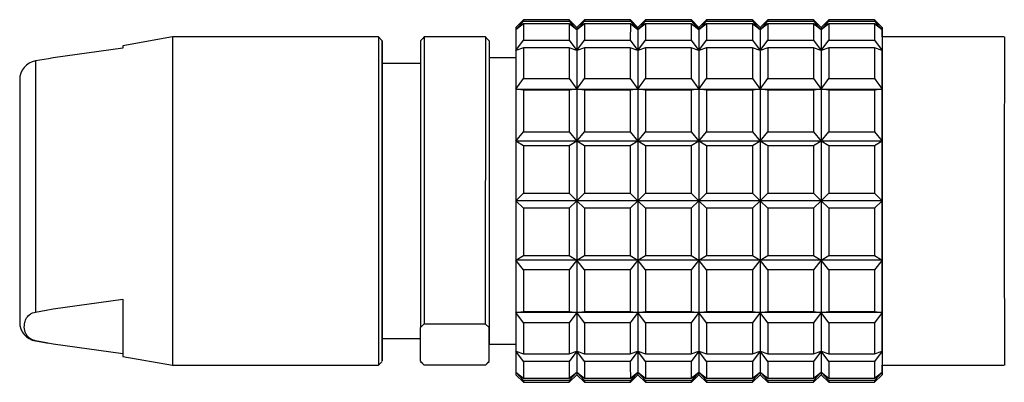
# Model space of a CAD drawing. Header units: inches. Extents: x 1.7 to 32.8, y 1.3 to 21.1.
# Tile 28 of 54: x 9.782 to 10.798, y 14.447 to 14.821. Entities that reach past the tile are written whole.
import ezdxf

# ---------------------------------------------------------------- set-up
doc = ezdxf.new("R2010")
doc.units = ezdxf.units.IN
doc.header["$MEASUREMENT"] = 0

msp = doc.modelspace()

# ---------------------------------------------------------------- linework, layer by layer
at = {"color": 7, "linetype": 'Continuous', "lineweight": 25}
for p, q in [((10.3016, 14.8214), (10.2938, 14.8135)), ((10.3489, 14.8214), (10.3016, 14.8214)), ((10.3567, 14.8135), (10.3489, 14.8214)), ((10.3646, 14.8214), (10.3567, 14.8135)), ((10.4119, 14.8214), (10.3646, 14.8214)), ((10.4197, 14.8135), (10.4119, 14.8214)), ((10.4276, 14.8214), (10.4197, 14.8135)), ((10.4749, 14.8214), (10.4276, 14.8214)), ((10.4827, 14.8135), (10.4749, 14.8214)), ((10.4906, 14.8214), (10.4827, 14.8135)), ((10.5379, 14.8214), (10.4906, 14.8214)), ((10.5457, 14.8135), (10.5379, 14.8214)), ((10.5536, 14.8214), (10.5457, 14.8135)), ((10.6008, 14.8214), (10.5536, 14.8214)), ((10.6087, 14.8135), (10.6008, 14.8214)), ((10.6166, 14.8214), (10.6087, 14.8135)), ((10.6638, 14.8214), (10.6166, 14.8214)), ((10.6717, 14.8135), (10.6638, 14.8214)), ((10.2937, 14.8108), (10.3016, 14.8198)), ((10.3016, 14.8171), (10.2937, 14.8108)), ((10.2937, 14.8108), (10.2937, 14.7897)), ((10.3016, 14.8198), (10.3489, 14.8198)), ((10.3016, 14.8171), (10.3016, 14.8002)), ((10.3489, 14.8171), (10.3016, 14.8171)), ((10.3489, 14.8198), (10.3567, 14.8108)), ((10.3489, 14.8171), (10.3489, 14.8002)), ((10.3567, 14.8108), (10.3489, 14.8171)), ((10.3567, 14.8108), (10.3646, 14.8198)), ((10.3646, 14.8171), (10.3567, 14.8108)), ((10.3567, 14.8108), (10.3567, 14.7897)), ((10.3646, 14.8198), (10.4119, 14.8198)), ((10.3646, 14.8171), (10.3646, 14.8002)), ((10.4119, 14.8171), (10.3646, 14.8171)), ((10.4119, 14.8171), (10.4118, 14.8002)), ((10.4119, 14.8198), (10.4197, 14.8108)), ((10.4197, 14.8108), (10.4119, 14.8171)), ((10.4197, 14.8108), (10.4276, 14.8198)), ((10.4276, 14.8171), (10.4197, 14.8108)), ((10.4197, 14.8108), (10.4197, 14.7897)), ((10.4276, 14.8198), (10.4749, 14.8198)), ((10.4276, 14.8171), (10.4276, 14.8002)), ((10.4748, 14.8171), (10.4276, 14.8171)), ((10.4748, 14.8171), (10.4748, 14.8002)), ((10.4827, 14.8108), (10.4748, 14.8171)), ((10.4749, 14.8198), (10.4827, 14.8108)), ((10.4827, 14.8108), (10.4906, 14.8198)), ((10.4906, 14.8171), (10.4827, 14.8108)), ((10.4827, 14.8108), (10.4827, 14.7897)), ((10.4906, 14.8198), (10.5378, 14.8198)), ((10.4906, 14.8171), (10.4906, 14.8002)), ((10.5378, 14.8171), (10.4906, 14.8171)), ((10.5378, 14.8198), (10.5457, 14.8108)), ((10.5378, 14.8171), (10.5378, 14.8002)), ((10.5457, 14.8108), (10.5378, 14.8171)), ((10.5457, 14.8108), (10.5536, 14.8198)), ((10.5536, 14.8171), (10.5457, 14.8108)), ((10.5457, 14.8108), (10.5457, 14.7897)), ((10.5536, 14.8198), (10.6008, 14.8198)), ((10.5536, 14.8171), (10.5536, 14.8002)), ((10.6008, 14.8171), (10.5536, 14.8171)), ((10.6008, 14.8198), (10.6087, 14.8108)), ((10.6008, 14.8171), (10.6008, 14.8002)), ((10.6087, 14.8108), (10.6008, 14.8171)), ((10.6087, 14.8108), (10.6166, 14.8198)), ((10.6166, 14.8171), (10.6087, 14.8108)), ((10.6087, 14.8108), (10.6087, 14.7897)), ((10.6166, 14.8198), (10.6638, 14.8198)), ((10.6166, 14.8171), (10.6166, 14.8002)), ((10.6638, 14.8171), (10.6166, 14.8171)), ((10.6638, 14.8198), (10.6717, 14.8108)), ((10.6638, 14.8171), (10.6638, 14.8002)), ((10.6717, 14.8108), (10.6638, 14.8171)), ((10.6717, 14.8108), (10.6717, 14.7897)), ((10.6717, 14.8037), (10.6717, 14.8107)), ((9.9394, 14.8037), (9.8882, 14.7946)), ((10.152, 14.8037), (9.9394, 14.8037)), ((10.156, 14.7997), (10.152, 14.8037)), ((10.1977, 14.8021), (10.1953, 14.7997)), ((10.1993, 14.8036), (10.1978, 14.8021)), ((10.1993, 14.8036), (10.1992, 14.5078)), ((10.2623, 14.8036), (10.1993, 14.8036)), ((10.2623, 14.8036), (10.2622, 14.5078)), ((10.2638, 14.802), (10.2623, 14.8036)), ((10.2662, 14.7997), (10.2639, 14.8021)), ((10.2937, 14.7897), (10.3016, 14.8002)), ((10.3016, 14.8002), (10.3489, 14.8002)), ((10.3489, 14.8002), (10.3567, 14.7897)), ((10.3567, 14.7897), (10.3646, 14.8002)), ((10.3646, 14.8002), (10.4118, 14.8002)), ((10.4118, 14.8002), (10.4197, 14.7897)), ((10.4197, 14.7897), (10.4276, 14.8002)), ((10.4276, 14.8002), (10.4748, 14.8002)), ((10.4748, 14.8002), (10.4827, 14.7897)), ((10.4827, 14.7897), (10.4906, 14.8002)), ((10.4906, 14.8002), (10.5378, 14.8002)), ((10.5378, 14.8002), (10.5457, 14.7897)), ((10.5457, 14.7897), (10.5536, 14.8002)), ((10.5536, 14.8002), (10.6008, 14.8002)), ((10.6008, 14.8002), (10.6087, 14.7897)), ((10.6087, 14.7897), (10.6166, 14.8002)), ((10.6166, 14.8002), (10.6638, 14.8002)), ((10.6638, 14.8002), (10.6717, 14.7897)), ((10.7977, 14.8037), (10.6717, 14.8037)), ((9.8882, 14.7919), (9.8166, 14.782)), ((10.1953, 14.7997), (10.1953, 14.5038)), ((10.2662, 14.7996), (10.2662, 14.782)), ((10.3016, 14.7925), (10.2937, 14.7897)), ((10.3488, 14.7925), (10.3016, 14.7925)), ((10.3567, 14.7897), (10.3488, 14.7925)), ((10.3646, 14.7925), (10.3567, 14.7897)), ((10.4118, 14.7925), (10.3646, 14.7925)), ((10.4197, 14.7897), (10.4118, 14.7925)), ((10.4276, 14.7925), (10.4197, 14.7897)), ((10.4748, 14.7925), (10.4276, 14.7925)), ((10.4827, 14.7897), (10.4748, 14.7925)), ((10.4906, 14.7925), (10.4827, 14.7897)), ((10.5378, 14.7925), (10.4906, 14.7925)), ((10.5457, 14.7897), (10.5378, 14.7925)), ((10.5536, 14.7925), (10.5457, 14.7897)), ((10.6008, 14.7925), (10.5536, 14.7925)), ((10.6087, 14.7897), (10.6008, 14.7925)), ((10.6166, 14.7925), (10.6087, 14.7897)), ((10.6638, 14.7925), (10.6166, 14.7925)), ((10.6717, 14.7897), (10.6638, 14.7925)), ((9.8116, 14.7811), (9.7982, 14.7788)), ((9.8166, 14.782), (9.8116, 14.7811)), ((10.2937, 14.782), (10.2662, 14.782)), ((9.7982, 14.7788), (9.7982, 14.5198)), ((10.1953, 14.7761), (10.156, 14.7761)), ((10.2937, 14.7498), (10.3016, 14.7606)), ((10.3016, 14.7606), (10.3488, 14.7606)), ((10.3488, 14.7606), (10.3567, 14.7498)), ((10.3567, 14.7498), (10.3646, 14.7606)), ((10.3646, 14.7606), (10.4118, 14.7606)), ((10.4118, 14.7606), (10.4197, 14.7498)), ((10.4197, 14.7498), (10.4276, 14.7606)), ((10.4276, 14.7606), (10.4748, 14.7606)), ((10.4748, 14.7606), (10.4827, 14.7498)), ((10.4827, 14.7498), (10.4906, 14.7606)), ((10.4906, 14.7606), (10.5378, 14.7606)), ((10.5378, 14.7606), (10.5457, 14.7498)), ((10.5457, 14.7498), (10.5536, 14.7606)), ((10.5536, 14.7606), (10.6008, 14.7606)), ((10.6008, 14.7606), (10.6087, 14.7498)), ((10.6087, 14.7498), (10.6166, 14.7606)), ((10.6166, 14.7606), (10.6638, 14.7606)), ((10.6638, 14.7606), (10.6717, 14.7498)), ((10.3016, 14.7488), (10.2937, 14.7498)), ((10.2937, 14.7498), (10.3567, 14.7498)), ((10.3567, 14.7498), (10.3488, 14.7488)), ((10.3646, 14.7488), (10.3567, 14.7498)), ((10.3567, 14.7498), (10.4197, 14.7498)), ((10.4197, 14.7498), (10.4118, 14.7488)), ((10.4276, 14.7488), (10.4197, 14.7498)), ((10.4197, 14.7498), (10.4827, 14.7498)), ((10.4827, 14.7498), (10.4748, 14.7488)), ((10.4906, 14.7488), (10.4827, 14.7498)), ((10.4827, 14.7498), (10.5457, 14.7498)), ((10.5457, 14.7498), (10.5378, 14.7488)), ((10.5536, 14.7488), (10.5457, 14.7498)), ((10.5457, 14.7498), (10.6087, 14.7498)), ((10.6087, 14.7498), (10.6008, 14.7488)), ((10.6166, 14.7488), (10.6087, 14.7498)), ((10.6087, 14.7498), (10.6717, 14.7498)), ((10.6717, 14.7498), (10.6638, 14.7488)), ((10.3488, 14.7488), (10.3016, 14.7488)), ((10.4118, 14.7488), (10.3646, 14.7488)), ((10.4748, 14.7488), (10.4276, 14.7488)), ((10.5378, 14.7488), (10.4906, 14.7488)), ((10.6008, 14.7488), (10.5536, 14.7488)), ((10.6638, 14.7488), (10.6166, 14.7488)), ((10.2937, 14.696), (10.3016, 14.7058)), ((10.3016, 14.7058), (10.3488, 14.7058)), ((10.3488, 14.7058), (10.3567, 14.696)), ((10.3567, 14.696), (10.3646, 14.7058)), ((10.3646, 14.7058), (10.4118, 14.7058)), ((10.4118, 14.7058), (10.4197, 14.696)), ((10.4197, 14.696), (10.4276, 14.7058)), ((10.4276, 14.7058), (10.4748, 14.7058)), ((10.4748, 14.7058), (10.4827, 14.696)), ((10.4827, 14.696), (10.4906, 14.7058)), ((10.4906, 14.7058), (10.5378, 14.7058)), ((10.5378, 14.7058), (10.5457, 14.696)), ((10.5457, 14.696), (10.5536, 14.7058)), ((10.5536, 14.7058), (10.6008, 14.7058)), ((10.6008, 14.7058), (10.6087, 14.696)), ((10.6087, 14.696), (10.6165, 14.7058)), ((10.6165, 14.7058), (10.6638, 14.7058)), ((10.6638, 14.7058), (10.6717, 14.696)), ((10.3016, 14.6914), (10.2937, 14.696)), ((10.3567, 14.696), (10.2937, 14.696)), ((10.3488, 14.6914), (10.3016, 14.6914)), ((10.3567, 14.696), (10.3488, 14.6914)), ((10.3646, 14.6914), (10.3567, 14.696)), ((10.4197, 14.696), (10.3567, 14.696)), ((10.4118, 14.6914), (10.3646, 14.6914)), ((10.4197, 14.696), (10.4118, 14.6914)), ((10.4276, 14.6914), (10.4197, 14.696)), ((10.4827, 14.696), (10.4197, 14.696)), ((10.4748, 14.6914), (10.4276, 14.6914)), ((10.4827, 14.696), (10.4748, 14.6914)), ((10.4906, 14.6914), (10.4827, 14.696)), ((10.5457, 14.696), (10.4827, 14.696)), ((10.5378, 14.6914), (10.4906, 14.6914)), ((10.5457, 14.696), (10.5378, 14.6914)), ((10.5536, 14.6914), (10.5457, 14.696)), ((10.6087, 14.696), (10.5457, 14.696)), ((10.6008, 14.6914), (10.5536, 14.6914)), ((10.6087, 14.696), (10.6008, 14.6914)), ((10.6165, 14.6914), (10.6087, 14.696)), ((10.6717, 14.696), (10.6087, 14.696)), ((10.6638, 14.6914), (10.6165, 14.6914)), ((10.6717, 14.696), (10.6638, 14.6914)), ((10.2937, 14.6347), (10.3016, 14.6424)), ((10.3016, 14.6424), (10.3488, 14.6424)), ((10.3488, 14.6424), (10.3567, 14.6347)), ((10.3567, 14.6347), (10.3646, 14.6424)), ((10.3646, 14.6424), (10.4118, 14.6424)), ((10.4118, 14.6424), (10.4197, 14.6347)), ((10.4197, 14.6347), (10.4276, 14.6424)), ((10.4276, 14.6424), (10.4748, 14.6424)), ((10.4748, 14.6424), (10.4827, 14.6347)), ((10.4827, 14.6347), (10.4906, 14.6424)), ((10.4906, 14.6424), (10.5378, 14.6424)), ((10.5378, 14.6424), (10.5457, 14.6347)), ((10.5457, 14.6347), (10.5536, 14.6424)), ((10.5536, 14.6424), (10.6008, 14.6424)), ((10.6008, 14.6424), (10.6087, 14.6347)), ((10.6087, 14.6347), (10.6165, 14.6424)), ((10.6165, 14.6424), (10.6638, 14.6424)), ((10.6638, 14.6424), (10.6717, 14.6347)), ((10.3016, 14.627), (10.2937, 14.6347)), ((10.3567, 14.6347), (10.2937, 14.6347)), ((10.3567, 14.6347), (10.3488, 14.627)), ((10.3646, 14.627), (10.3567, 14.6347)), ((10.4197, 14.6347), (10.3567, 14.6347)), ((10.4197, 14.6347), (10.4118, 14.627)), ((10.4276, 14.627), (10.4197, 14.6347)), ((10.4827, 14.6347), (10.4197, 14.6347)), ((10.4827, 14.6347), (10.4748, 14.627)), ((10.4906, 14.627), (10.4827, 14.6347)), ((10.5457, 14.6347), (10.4827, 14.6347)), ((10.5457, 14.6347), (10.5378, 14.627)), ((10.5536, 14.627), (10.5457, 14.6347)), ((10.6087, 14.6347), (10.5457, 14.6347)), ((10.6087, 14.6347), (10.6008, 14.627)), ((10.6165, 14.627), (10.6087, 14.6347)), ((10.6717, 14.6347), (10.6087, 14.6347)), ((10.6717, 14.6347), (10.6638, 14.627)), ((10.3488, 14.627), (10.3016, 14.627)), ((10.4118, 14.627), (10.3646, 14.627)), ((10.4748, 14.627), (10.4276, 14.627)), ((10.5378, 14.627), (10.4906, 14.627)), ((10.6008, 14.627), (10.5536, 14.627)), ((10.6638, 14.627), (10.6165, 14.627)), ((10.2937, 14.5734), (10.3016, 14.578)), ((10.3016, 14.578), (10.3488, 14.578)), ((10.3488, 14.578), (10.3567, 14.5734)), ((10.3567, 14.5734), (10.3646, 14.578)), ((10.3646, 14.578), (10.4118, 14.578)), ((10.4118, 14.578), (10.4197, 14.5734)), ((10.4197, 14.5734), (10.4276, 14.578)), ((10.4276, 14.578), (10.4748, 14.578)), ((10.4748, 14.578), (10.4827, 14.5734)), ((10.4827, 14.5734), (10.4906, 14.578)), ((10.4906, 14.578), (10.5378, 14.578)), ((10.5378, 14.578), (10.5457, 14.5734)), ((10.5457, 14.5734), (10.5536, 14.578)), ((10.5536, 14.578), (10.6008, 14.578)), ((10.6008, 14.578), (10.6087, 14.5734)), ((10.6087, 14.5734), (10.6165, 14.578)), ((10.6165, 14.578), (10.6638, 14.578)), ((10.6638, 14.578), (10.6717, 14.5734)), ((10.3016, 14.5635), (10.2937, 14.5734)), ((10.3567, 14.5734), (10.2937, 14.5734)), ((10.3567, 14.5734), (10.3488, 14.5635)), ((10.3646, 14.5635), (10.3567, 14.5734)), ((10.4197, 14.5734), (10.3567, 14.5734)), ((10.4197, 14.5734), (10.4118, 14.5635)), ((10.4276, 14.5635), (10.4197, 14.5734)), ((10.4827, 14.5734), (10.4197, 14.5734)), ((10.4827, 14.5734), (10.4748, 14.5635)), ((10.4906, 14.5635), (10.4827, 14.5734)), ((10.5457, 14.5734), (10.4827, 14.5734)), ((10.5457, 14.5734), (10.5378, 14.5635)), ((10.5536, 14.5635), (10.5457, 14.5734)), ((10.6087, 14.5734), (10.5457, 14.5734)), ((10.6087, 14.5734), (10.6008, 14.5635)), ((10.6165, 14.5635), (10.6087, 14.5734)), ((10.6717, 14.5734), (10.6087, 14.5734)), ((10.6717, 14.5734), (10.6638, 14.5635)), ((10.3488, 14.5635), (10.3016, 14.5635)), ((10.4118, 14.5635), (10.3646, 14.5635)), ((10.4748, 14.5635), (10.4276, 14.5635)), ((10.5378, 14.5635), (10.4906, 14.5635)), ((10.6008, 14.5635), (10.5536, 14.5635)), ((10.6638, 14.5635), (10.6165, 14.5635)), ((9.8166, 14.5232), (9.8882, 14.5331)), ((9.7982, 14.5198), (9.8091, 14.5219)), ((9.8091, 14.5219), (9.8166, 14.5232)), ((10.2937, 14.5195), (10.3016, 14.5205)), ((10.3567, 14.5195), (10.2937, 14.5195)), ((10.3016, 14.5086), (10.2937, 14.5195)), ((10.3016, 14.5205), (10.3488, 14.5205)), ((10.3488, 14.5205), (10.3567, 14.5195)), ((10.3567, 14.5195), (10.3488, 14.5086)), ((10.3567, 14.5195), (10.3646, 14.5205)), ((10.4197, 14.5195), (10.3567, 14.5195)), ((10.3646, 14.5086), (10.3567, 14.5195)), ((10.3646, 14.5205), (10.4118, 14.5205)), ((10.4118, 14.5205), (10.4197, 14.5195)), ((10.4197, 14.5195), (10.4118, 14.5086)), ((10.4197, 14.5195), (10.4276, 14.5205)), ((10.4827, 14.5195), (10.4197, 14.5195)), ((10.4276, 14.5086), (10.4197, 14.5195)), ((10.4276, 14.5205), (10.4748, 14.5205)), ((10.4748, 14.5205), (10.4827, 14.5195)), ((10.4827, 14.5195), (10.4748, 14.5086)), ((10.4827, 14.5195), (10.4906, 14.5205)), ((10.5457, 14.5195), (10.4827, 14.5195)), ((10.4906, 14.5086), (10.4827, 14.5195)), ((10.4906, 14.5205), (10.5378, 14.5205)), ((10.5378, 14.5205), (10.5457, 14.5195)), ((10.5457, 14.5195), (10.5378, 14.5086)), ((10.5457, 14.5195), (10.5536, 14.5205)), ((10.6087, 14.5195), (10.5457, 14.5195)), ((10.5536, 14.5086), (10.5457, 14.5195)), ((10.5536, 14.5205), (10.6008, 14.5205)), ((10.6008, 14.5205), (10.6087, 14.5195)), ((10.6087, 14.5195), (10.6008, 14.5086)), ((10.6087, 14.5195), (10.6166, 14.5205)), ((10.6717, 14.5195), (10.6087, 14.5195)), ((10.6166, 14.5086), (10.6087, 14.5195)), ((10.6166, 14.5205), (10.6638, 14.5205)), ((10.6638, 14.5205), (10.6717, 14.5195)), ((10.6717, 14.5195), (10.6638, 14.5086)), ((10.1953, 14.5038), (10.1992, 14.5078)), ((10.1992, 14.5078), (10.2622, 14.5078)), ((10.2622, 14.5078), (10.2662, 14.5038)), ((10.3488, 14.5086), (10.3016, 14.5086)), ((10.4118, 14.5086), (10.3646, 14.5086)), ((10.4748, 14.5086), (10.4276, 14.5086)), ((10.5378, 14.5086), (10.4906, 14.5086)), ((10.6008, 14.5086), (10.5536, 14.5086)), ((10.6638, 14.5086), (10.6166, 14.5086)), ((10.1953, 14.4692), (10.1953, 14.5038)), ((10.2662, 14.4692), (10.2662, 14.5038)), ((9.8091, 14.4881), (9.7982, 14.4902)), ((9.7982, 14.4902), (9.7982, 14.49)), ((9.7982, 14.49), (9.8115, 14.4876)), ((9.8166, 14.4868), (9.8091, 14.4881)), ((9.8883, 14.4769), (9.8166, 14.4868)), ((10.156, 14.4926), (10.1953, 14.4926)), ((10.2662, 14.4867), (10.2937, 14.4867)), ((10.2937, 14.4794), (10.3016, 14.4766)), ((10.3016, 14.4689), (10.2937, 14.4794)), ((10.2937, 14.4794), (10.2937, 14.458)), ((10.3016, 14.4766), (10.3488, 14.4766)), ((10.3488, 14.4766), (10.3567, 14.4794)), ((10.3567, 14.4794), (10.3489, 14.4689)), ((10.3567, 14.4794), (10.3646, 14.4766)), ((10.3567, 14.4794), (10.3567, 14.458)), ((10.3646, 14.4689), (10.3567, 14.4794)), ((10.3646, 14.4766), (10.4118, 14.4766)), ((10.4118, 14.4766), (10.4197, 14.4794)), ((10.4197, 14.4794), (10.4118, 14.4689)), ((10.4197, 14.4794), (10.4276, 14.4766)), ((10.4197, 14.4794), (10.4197, 14.458)), ((10.4276, 14.4689), (10.4197, 14.4794)), ((10.4276, 14.4766), (10.4748, 14.4766)), ((10.4748, 14.4766), (10.4827, 14.4794)), ((10.4827, 14.4794), (10.4748, 14.4689)), ((10.4827, 14.4794), (10.4906, 14.4766)), ((10.4827, 14.4794), (10.4827, 14.458)), ((10.4906, 14.4689), (10.4827, 14.4794)), ((10.4906, 14.4766), (10.5378, 14.4766)), ((10.5378, 14.4766), (10.5457, 14.4794)), ((10.5457, 14.4794), (10.5378, 14.4689)), ((10.5457, 14.4794), (10.5536, 14.4766)), ((10.5457, 14.4794), (10.5457, 14.458)), ((10.5536, 14.4689), (10.5457, 14.4794)), ((10.5536, 14.4766), (10.6008, 14.4766)), ((10.6008, 14.4766), (10.6087, 14.4794)), ((10.6087, 14.4794), (10.6008, 14.4689)), ((10.6087, 14.4794), (10.6166, 14.4766)), ((10.6087, 14.4794), (10.6087, 14.458)), ((10.6166, 14.4689), (10.6087, 14.4794)), ((10.6166, 14.4766), (10.6638, 14.4766)), ((10.6638, 14.4766), (10.6717, 14.4794)), ((10.6717, 14.4794), (10.6638, 14.4689)), ((10.6717, 14.4794), (10.6717, 14.458)), ((9.8882, 14.4741), (9.9394, 14.4651)), ((9.9394, 14.4651), (10.152, 14.4651)), ((10.152, 14.4651), (10.156, 14.469)), ((10.1993, 14.4651), (10.1953, 14.4692)), ((10.1953, 14.4692), (10.1953, 14.469)), ((10.1953, 14.469), (10.1977, 14.4667)), ((10.2623, 14.4651), (10.1993, 14.4651)), ((10.2662, 14.4692), (10.2623, 14.4651)), ((10.2638, 14.4667), (10.2662, 14.469)), ((10.3489, 14.4689), (10.3016, 14.4689)), ((10.4118, 14.4689), (10.3646, 14.4689)), ((10.4748, 14.4689), (10.4276, 14.4689)), ((10.5378, 14.4689), (10.4906, 14.4689)), ((10.6008, 14.4689), (10.5536, 14.4689)), ((10.6638, 14.4689), (10.6166, 14.4689)), ((10.6717, 14.4651), (10.7977, 14.4651)), ((10.6717, 14.4579), (10.6717, 14.4651)), ((10.2937, 14.458), (10.3016, 14.4518)), ((10.3016, 14.4491), (10.2937, 14.458)), ((10.2938, 14.4552), (10.3016, 14.4474)), ((10.3489, 14.4518), (10.3567, 14.458)), ((10.3567, 14.458), (10.3489, 14.4491)), ((10.3489, 14.4474), (10.3567, 14.4552)), ((10.3567, 14.458), (10.3646, 14.4518)), ((10.3646, 14.4491), (10.3567, 14.458)), ((10.3567, 14.4552), (10.3646, 14.4474)), ((10.4119, 14.4518), (10.4197, 14.458)), ((10.4197, 14.458), (10.4119, 14.4491)), ((10.4119, 14.4474), (10.4197, 14.4552)), ((10.4197, 14.458), (10.4276, 14.4518)), ((10.4276, 14.4491), (10.4197, 14.458)), ((10.4197, 14.4552), (10.4276, 14.4474)), ((10.4748, 14.4518), (10.4827, 14.458)), ((10.4827, 14.458), (10.4749, 14.4491)), ((10.4749, 14.4474), (10.4827, 14.4552)), ((10.4827, 14.458), (10.4906, 14.4518)), ((10.4906, 14.4491), (10.4827, 14.458)), ((10.4827, 14.4552), (10.4906, 14.4474)), ((10.5378, 14.4518), (10.5457, 14.458)), ((10.5457, 14.458), (10.5378, 14.4491)), ((10.5379, 14.4474), (10.5457, 14.4552)), ((10.5457, 14.458), (10.5536, 14.4518)), ((10.5536, 14.4491), (10.5457, 14.458)), ((10.5457, 14.4552), (10.5536, 14.4474)), ((10.6008, 14.4518), (10.6087, 14.458)), ((10.6087, 14.458), (10.6008, 14.4491)), ((10.6008, 14.4474), (10.6087, 14.4552)), ((10.6087, 14.458), (10.6166, 14.4518)), ((10.6166, 14.4491), (10.6087, 14.458)), ((10.6087, 14.4552), (10.6166, 14.4474)), ((10.6638, 14.4518), (10.6717, 14.458)), ((10.6717, 14.458), (10.6638, 14.4491)), ((10.6638, 14.4474), (10.6717, 14.4552)), ((10.3016, 14.4518), (10.3489, 14.4518)), ((10.3489, 14.4491), (10.3016, 14.4491)), ((10.3016, 14.4474), (10.3489, 14.4474)), ((10.3646, 14.4518), (10.4119, 14.4518)), ((10.4119, 14.4491), (10.3646, 14.4491)), ((10.3646, 14.4474), (10.4119, 14.4474)), ((10.4276, 14.4518), (10.4748, 14.4518)), ((10.4749, 14.4491), (10.4276, 14.4491)), ((10.4276, 14.4474), (10.4749, 14.4474)), ((10.4906, 14.4518), (10.5378, 14.4518)), ((10.5378, 14.4491), (10.4906, 14.4491)), ((10.4906, 14.4474), (10.5379, 14.4474)), ((10.5536, 14.4518), (10.6008, 14.4518)), ((10.6008, 14.4491), (10.5536, 14.4491)), ((10.5536, 14.4474), (10.6008, 14.4474)), ((10.6166, 14.4518), (10.6638, 14.4518)), ((10.6638, 14.4491), (10.6166, 14.4491)), ((10.6166, 14.4474), (10.6638, 14.4474))]:
    msp.add_line(p, q, dxfattribs=at)
at = {"color": 7, "linetype": 'Continuous', "lineweight": 25, "flags": 128}
for points in [[(10.6717, 14.8108), (10.6717, 14.812), (10.6717, 14.8129), (10.6717, 14.8134), (10.6717, 14.8135), (10.6717, 14.8133), (10.6717, 14.8128), (10.6717, 14.8119), (10.6717, 14.8107)], [(9.8882, 14.7946), (9.8882, 14.7944), (9.8882, 14.7919)], [(10.1559, 14.4791), (10.1559, 14.4949), (10.1559, 14.5173), (10.1559, 14.5452), (10.1559, 14.5772), (10.1559, 14.6119), (10.1559, 14.6476), (10.1559, 14.6827), (10.1559, 14.7156), (10.1559, 14.7447), (10.1559, 14.7686), (10.1559, 14.7862), (10.156, 14.7967), (10.156, 14.7997), (10.156, 14.7949), (10.156, 14.7826), (10.156, 14.7761)], [(10.3016, 14.7925), (10.3016, 14.7891), (10.3016, 14.7855), (10.3016, 14.7818), (10.3016, 14.7779), (10.3016, 14.7738), (10.3016, 14.7695), (10.3016, 14.7652), (10.3016, 14.7606)], [(10.3488, 14.7925), (10.3488, 14.7891), (10.3488, 14.7855), (10.3488, 14.7818), (10.3488, 14.7779), (10.3488, 14.7738), (10.3488, 14.7695), (10.3488, 14.7652), (10.3488, 14.7606)], [(10.3646, 14.7925), (10.3646, 14.7891), (10.3646, 14.7855), (10.3646, 14.7818), (10.3646, 14.7779), (10.3646, 14.7738), (10.3646, 14.7695), (10.3646, 14.7652), (10.3646, 14.7606)], [(10.4118, 14.7925), (10.4118, 14.7891), (10.4118, 14.7855), (10.4118, 14.7818), (10.4118, 14.7779), (10.4118, 14.7738), (10.4118, 14.7695), (10.4118, 14.7652), (10.4118, 14.7606)], [(10.4276, 14.7925), (10.4276, 14.7891), (10.4276, 14.7855), (10.4276, 14.7818), (10.4276, 14.7779), (10.4276, 14.7738), (10.4276, 14.7695), (10.4276, 14.7652), (10.4276, 14.7606)], [(10.4748, 14.7925), (10.4748, 14.7891), (10.4748, 14.7855), (10.4748, 14.7818), (10.4748, 14.7779), (10.4748, 14.7738), (10.4748, 14.7695), (10.4748, 14.7652), (10.4748, 14.7606)], [(10.4906, 14.7925), (10.4906, 14.7891), (10.4906, 14.7855), (10.4906, 14.7818), (10.4906, 14.7779), (10.4906, 14.7738), (10.4906, 14.7695), (10.4906, 14.7652), (10.4906, 14.7606)], [(10.5378, 14.7925), (10.5378, 14.7891), (10.5378, 14.7855), (10.5378, 14.7818), (10.5378, 14.7779), (10.5378, 14.7738), (10.5378, 14.7695), (10.5378, 14.7652), (10.5378, 14.7606)], [(10.5536, 14.7925), (10.5536, 14.7891), (10.5536, 14.7855), (10.5536, 14.7818), (10.5536, 14.7779), (10.5536, 14.7738), (10.5536, 14.7695), (10.5536, 14.7652), (10.5536, 14.7606)], [(10.6008, 14.7925), (10.6008, 14.7891), (10.6008, 14.7855), (10.6008, 14.7818), (10.6008, 14.7779), (10.6008, 14.7738), (10.6008, 14.7695), (10.6008, 14.7652), (10.6008, 14.7606)], [(10.6166, 14.7925), (10.6166, 14.7891), (10.6166, 14.7855), (10.6166, 14.7818), (10.6166, 14.7779), (10.6166, 14.7738), (10.6166, 14.7695), (10.6166, 14.7652), (10.6166, 14.7606)], [(10.6638, 14.7925), (10.6638, 14.7891), (10.6638, 14.7855), (10.6638, 14.7818), (10.6638, 14.7779), (10.6638, 14.7738), (10.6638, 14.7695), (10.6638, 14.7652), (10.6638, 14.7606)], [(10.2937, 14.7897), (10.2937, 14.7856), (10.2937, 14.7813), (10.2937, 14.7767), (10.2937, 14.7718), (10.2937, 14.7667), (10.2937, 14.7613), (10.2937, 14.7556), (10.2937, 14.7498)], [(10.3567, 14.7897), (10.3567, 14.7856), (10.3567, 14.7813), (10.3567, 14.7767), (10.3567, 14.7718), (10.3567, 14.7667), (10.3567, 14.7613), (10.3567, 14.7556), (10.3567, 14.7498)], [(10.4197, 14.7897), (10.4197, 14.7856), (10.4197, 14.7813), (10.4197, 14.7767), (10.4197, 14.7718), (10.4197, 14.7667), (10.4197, 14.7613), (10.4197, 14.7556), (10.4197, 14.7498)], [(10.4827, 14.7897), (10.4827, 14.7856), (10.4827, 14.7813), (10.4827, 14.7767), (10.4827, 14.7718), (10.4827, 14.7667), (10.4827, 14.7613), (10.4827, 14.7556), (10.4827, 14.7498)], [(10.5457, 14.7897), (10.5457, 14.7856), (10.5457, 14.7813), (10.5457, 14.7767), (10.5457, 14.7718), (10.5457, 14.7667), (10.5457, 14.7613), (10.5457, 14.7556), (10.5457, 14.7498)], [(10.6087, 14.7897), (10.6087, 14.7856), (10.6087, 14.7813), (10.6087, 14.7767), (10.6087, 14.7718), (10.6087, 14.7667), (10.6087, 14.7613), (10.6087, 14.7556), (10.6087, 14.7498)], [(10.6717, 14.7498), (10.6717, 14.7556), (10.6717, 14.7613), (10.6717, 14.7667), (10.6717, 14.7718), (10.6717, 14.7767), (10.6717, 14.7813), (10.6717, 14.7856), (10.6717, 14.7897)], [(10.2937, 14.7498), (10.2937, 14.7437), (10.2937, 14.7374), (10.2937, 14.7309), (10.2937, 14.7242), (10.2937, 14.7174), (10.2937, 14.7104), (10.2937, 14.7032), (10.2937, 14.696)], [(10.3567, 14.7498), (10.3567, 14.7437), (10.3567, 14.7374), (10.3567, 14.7309), (10.3567, 14.7242), (10.3567, 14.7174), (10.3567, 14.7104), (10.3567, 14.7032), (10.3567, 14.696)], [(10.4197, 14.7498), (10.4197, 14.7437), (10.4197, 14.7374), (10.4197, 14.7309), (10.4197, 14.7242), (10.4197, 14.7174), (10.4197, 14.7104), (10.4197, 14.7032), (10.4197, 14.696)], [(10.4827, 14.7498), (10.4827, 14.7437), (10.4827, 14.7374), (10.4827, 14.7309), (10.4827, 14.7242), (10.4827, 14.7174), (10.4827, 14.7104), (10.4827, 14.7032), (10.4827, 14.696)], [(10.5457, 14.7498), (10.5457, 14.7437), (10.5457, 14.7374), (10.5457, 14.7309), (10.5457, 14.7242), (10.5457, 14.7174), (10.5457, 14.7104), (10.5457, 14.7032), (10.5457, 14.696)], [(10.6087, 14.7498), (10.6087, 14.7437), (10.6087, 14.7374), (10.6087, 14.7309), (10.6087, 14.7242), (10.6087, 14.7174), (10.6087, 14.7104), (10.6087, 14.7032), (10.6087, 14.696)], [(10.6717, 14.696), (10.6717, 14.7032), (10.6717, 14.7104), (10.6717, 14.7174), (10.6717, 14.7242), (10.6717, 14.7309), (10.6717, 14.7374), (10.6717, 14.7437), (10.6717, 14.7498)], [(10.3016, 14.7488), (10.3016, 14.7439), (10.3016, 14.7387), (10.3016, 14.7335), (10.3016, 14.7282), (10.3016, 14.7227), (10.3016, 14.7172), (10.3016, 14.7116), (10.3016, 14.7058)], [(10.3488, 14.7488), (10.3488, 14.7439), (10.3488, 14.7387), (10.3488, 14.7335), (10.3488, 14.7282), (10.3488, 14.7227), (10.3488, 14.7172), (10.3488, 14.7116), (10.3488, 14.7058)], [(10.3646, 14.7488), (10.3646, 14.7439), (10.3646, 14.7387), (10.3646, 14.7335), (10.3646, 14.7282), (10.3646, 14.7227), (10.3646, 14.7172), (10.3646, 14.7116), (10.3646, 14.7058)], [(10.4118, 14.7488), (10.4118, 14.7439), (10.4118, 14.7387), (10.4118, 14.7335), (10.4118, 14.7282), (10.4118, 14.7227), (10.4118, 14.7172), (10.4118, 14.7116), (10.4118, 14.7058)], [(10.4276, 14.7488), (10.4276, 14.7439), (10.4276, 14.7387), (10.4276, 14.7335), (10.4276, 14.7282), (10.4276, 14.7227), (10.4276, 14.7172), (10.4276, 14.7116), (10.4276, 14.7058)], [(10.4748, 14.7488), (10.4748, 14.7439), (10.4748, 14.7387), (10.4748, 14.7335), (10.4748, 14.7282), (10.4748, 14.7227), (10.4748, 14.7172), (10.4748, 14.7116), (10.4748, 14.7058)], [(10.4906, 14.7488), (10.4906, 14.7439), (10.4906, 14.7387), (10.4906, 14.7335), (10.4906, 14.7282), (10.4906, 14.7227), (10.4906, 14.7172), (10.4906, 14.7116), (10.4906, 14.7058)], [(10.5378, 14.7488), (10.5378, 14.7439), (10.5378, 14.7387), (10.5378, 14.7335), (10.5378, 14.7282), (10.5378, 14.7227), (10.5378, 14.7172), (10.5378, 14.7116), (10.5378, 14.7058)], [(10.5536, 14.7488), (10.5536, 14.7439), (10.5536, 14.7387), (10.5536, 14.7335), (10.5536, 14.7282), (10.5536, 14.7227), (10.5536, 14.7172), (10.5536, 14.7116), (10.5536, 14.7058)], [(10.6008, 14.7488), (10.6008, 14.7439), (10.6008, 14.7387), (10.6008, 14.7335), (10.6008, 14.7282), (10.6008, 14.7227), (10.6008, 14.7172), (10.6008, 14.7116), (10.6008, 14.7058)], [(10.6166, 14.7488), (10.6166, 14.7439), (10.6165, 14.7387), (10.6165, 14.7335), (10.6165, 14.7282), (10.6165, 14.7227), (10.6165, 14.7172), (10.6165, 14.7116), (10.6165, 14.7058)], [(10.6638, 14.7488), (10.6638, 14.7439), (10.6638, 14.7387), (10.6638, 14.7335), (10.6638, 14.7282), (10.6638, 14.7227), (10.6638, 14.7172), (10.6638, 14.7116), (10.6638, 14.7058)], [(10.2937, 14.696), (10.2937, 14.6886), (10.2937, 14.6811), (10.2937, 14.6735), (10.2937, 14.6658), (10.2937, 14.6581), (10.2937, 14.6503), (10.2937, 14.6425), (10.2937, 14.6347)], [(10.3016, 14.6914), (10.3016, 14.6854), (10.3016, 14.6794), (10.3016, 14.6733), (10.3016, 14.6672), (10.3016, 14.661), (10.3016, 14.6549), (10.3016, 14.6486), (10.3016, 14.6424)], [(10.3488, 14.6914), (10.3488, 14.6854), (10.3488, 14.6794), (10.3488, 14.6733), (10.3488, 14.6672), (10.3488, 14.661), (10.3488, 14.6549), (10.3488, 14.6486), (10.3488, 14.6424)], [(10.3567, 14.696), (10.3567, 14.6886), (10.3567, 14.6811), (10.3567, 14.6735), (10.3567, 14.6658), (10.3567, 14.6581), (10.3567, 14.6503), (10.3567, 14.6425), (10.3567, 14.6347)], [(10.3646, 14.6914), (10.3646, 14.6854), (10.3646, 14.6794), (10.3646, 14.6733), (10.3646, 14.6672), (10.3646, 14.661), (10.3646, 14.6549), (10.3646, 14.6486), (10.3646, 14.6424)], [(10.4118, 14.6914), (10.4118, 14.6854), (10.4118, 14.6794), (10.4118, 14.6733), (10.4118, 14.6672), (10.4118, 14.661), (10.4118, 14.6549), (10.4118, 14.6486), (10.4118, 14.6424)], [(10.4197, 14.696), (10.4197, 14.6886), (10.4197, 14.6811), (10.4197, 14.6735), (10.4197, 14.6658), (10.4197, 14.6581), (10.4197, 14.6503), (10.4197, 14.6425), (10.4197, 14.6347)], [(10.4276, 14.6914), (10.4276, 14.6854), (10.4276, 14.6794), (10.4276, 14.6733), (10.4276, 14.6672), (10.4276, 14.661), (10.4276, 14.6549), (10.4276, 14.6486), (10.4276, 14.6424)], [(10.4748, 14.6914), (10.4748, 14.6854), (10.4748, 14.6794), (10.4748, 14.6733), (10.4748, 14.6672), (10.4748, 14.661), (10.4748, 14.6549), (10.4748, 14.6486), (10.4748, 14.6424)], [(10.4827, 14.696), (10.4827, 14.6886), (10.4827, 14.6811), (10.4827, 14.6735), (10.4827, 14.6658), (10.4827, 14.6581), (10.4827, 14.6503), (10.4827, 14.6425), (10.4827, 14.6347)], [(10.4906, 14.6914), (10.4906, 14.6854), (10.4906, 14.6794), (10.4906, 14.6733), (10.4906, 14.6672), (10.4906, 14.661), (10.4906, 14.6549), (10.4906, 14.6486), (10.4906, 14.6424)], [(10.5378, 14.6914), (10.5378, 14.6854), (10.5378, 14.6794), (10.5378, 14.6733), (10.5378, 14.6672), (10.5378, 14.661), (10.5378, 14.6549), (10.5378, 14.6486), (10.5378, 14.6424)], [(10.5457, 14.696), (10.5457, 14.6886), (10.5457, 14.6811), (10.5457, 14.6735), (10.5457, 14.6658), (10.5457, 14.6581), (10.5457, 14.6503), (10.5457, 14.6425), (10.5457, 14.6347)], [(10.5536, 14.6914), (10.5536, 14.6854), (10.5536, 14.6794), (10.5536, 14.6733), (10.5536, 14.6672), (10.5536, 14.661), (10.5536, 14.6549), (10.5536, 14.6486), (10.5536, 14.6424)], [(10.6008, 14.6914), (10.6008, 14.6854), (10.6008, 14.6794), (10.6008, 14.6733), (10.6008, 14.6672), (10.6008, 14.661), (10.6008, 14.6549), (10.6008, 14.6486), (10.6008, 14.6424)], [(10.6087, 14.696), (10.6087, 14.6886), (10.6087, 14.6811), (10.6087, 14.6735), (10.6087, 14.6658), (10.6087, 14.6581), (10.6087, 14.6503), (10.6087, 14.6425), (10.6087, 14.6347)], [(10.6165, 14.6914), (10.6165, 14.6854), (10.6165, 14.6794), (10.6165, 14.6733), (10.6165, 14.6672), (10.6165, 14.661), (10.6165, 14.6549), (10.6165, 14.6486), (10.6165, 14.6424)], [(10.6638, 14.6914), (10.6638, 14.6854), (10.6638, 14.6794), (10.6638, 14.6733), (10.6638, 14.6672), (10.6638, 14.661), (10.6638, 14.6549), (10.6638, 14.6486), (10.6638, 14.6424)], [(10.6717, 14.6347), (10.6717, 14.6425), (10.6717, 14.6503), (10.6717, 14.6581), (10.6717, 14.6658), (10.6717, 14.6735), (10.6717, 14.6811), (10.6717, 14.6886), (10.6717, 14.696)], [(10.2937, 14.6347), (10.2937, 14.6269), (10.2937, 14.6191), (10.2937, 14.6113), (10.2937, 14.6036), (10.2937, 14.5959), (10.2937, 14.5883), (10.2937, 14.5808), (10.2937, 14.5734)], [(10.3567, 14.6347), (10.3567, 14.6269), (10.3567, 14.6191), (10.3567, 14.6113), (10.3567, 14.6036), (10.3567, 14.5959), (10.3567, 14.5883), (10.3567, 14.5808), (10.3567, 14.5734)], [(10.4197, 14.6347), (10.4197, 14.6269), (10.4197, 14.6191), (10.4197, 14.6113), (10.4197, 14.6036), (10.4197, 14.5959), (10.4197, 14.5883), (10.4197, 14.5808), (10.4197, 14.5734)], [(10.4827, 14.6347), (10.4827, 14.6269), (10.4827, 14.6191), (10.4827, 14.6113), (10.4827, 14.6036), (10.4827, 14.5959), (10.4827, 14.5883), (10.4827, 14.5808), (10.4827, 14.5734)], [(10.5457, 14.6347), (10.5457, 14.6269), (10.5457, 14.6191), (10.5457, 14.6113), (10.5457, 14.6036), (10.5457, 14.5959), (10.5457, 14.5883), (10.5457, 14.5808), (10.5457, 14.5734)], [(10.6087, 14.6347), (10.6087, 14.6269), (10.6087, 14.6191), (10.6087, 14.6113), (10.6087, 14.6036), (10.6087, 14.5959), (10.6087, 14.5883), (10.6087, 14.5808), (10.6087, 14.5734)], [(10.6717, 14.5734), (10.6717, 14.5808), (10.6717, 14.5883), (10.6717, 14.5959), (10.6717, 14.6036), (10.6717, 14.6113), (10.6717, 14.6191), (10.6717, 14.6269), (10.6717, 14.6347)], [(10.3016, 14.627), (10.3016, 14.6208), (10.3016, 14.6146), (10.3016, 14.6084), (10.3016, 14.6022), (10.3016, 14.5961), (10.3016, 14.59), (10.3016, 14.584), (10.3016, 14.578)], [(10.3488, 14.627), (10.3488, 14.6208), (10.3488, 14.6146), (10.3488, 14.6084), (10.3488, 14.6022), (10.3488, 14.5961), (10.3488, 14.59), (10.3488, 14.584), (10.3488, 14.578)], [(10.3646, 14.627), (10.3646, 14.6208), (10.3646, 14.6146), (10.3646, 14.6084), (10.3646, 14.6022), (10.3646, 14.5961), (10.3646, 14.59), (10.3646, 14.584), (10.3646, 14.578)], [(10.4118, 14.627), (10.4118, 14.6208), (10.4118, 14.6146), (10.4118, 14.6084), (10.4118, 14.6022), (10.4118, 14.5961), (10.4118, 14.59), (10.4118, 14.584), (10.4118, 14.578)], [(10.4276, 14.627), (10.4276, 14.6208), (10.4276, 14.6146), (10.4276, 14.6084), (10.4276, 14.6022), (10.4276, 14.5961), (10.4276, 14.59), (10.4276, 14.584), (10.4276, 14.578)], [(10.4748, 14.627), (10.4748, 14.6208), (10.4748, 14.6146), (10.4748, 14.6084), (10.4748, 14.6022), (10.4748, 14.5961), (10.4748, 14.59), (10.4748, 14.584), (10.4748, 14.578)], [(10.4906, 14.627), (10.4906, 14.6208), (10.4906, 14.6146), (10.4906, 14.6084), (10.4906, 14.6022), (10.4906, 14.5961), (10.4906, 14.59), (10.4906, 14.584), (10.4906, 14.578)], [(10.5378, 14.627), (10.5378, 14.6208), (10.5378, 14.6146), (10.5378, 14.6084), (10.5378, 14.6022), (10.5378, 14.5961), (10.5378, 14.59), (10.5378, 14.584), (10.5378, 14.578)], [(10.5536, 14.627), (10.5536, 14.6208), (10.5536, 14.6146), (10.5536, 14.6084), (10.5536, 14.6022), (10.5536, 14.5961), (10.5536, 14.59), (10.5536, 14.584), (10.5536, 14.578)], [(10.6008, 14.627), (10.6008, 14.6208), (10.6008, 14.6146), (10.6008, 14.6084), (10.6008, 14.6022), (10.6008, 14.5961), (10.6008, 14.59), (10.6008, 14.584), (10.6008, 14.578)], [(10.6165, 14.627), (10.6165, 14.6208), (10.6165, 14.6146), (10.6165, 14.6084), (10.6165, 14.6022), (10.6165, 14.5961), (10.6165, 14.59), (10.6165, 14.584), (10.6165, 14.578)], [(10.6638, 14.627), (10.6638, 14.6208), (10.6638, 14.6146), (10.6638, 14.6084), (10.6638, 14.6022), (10.6638, 14.5961), (10.6638, 14.59), (10.6638, 14.584), (10.6638, 14.578)], [(10.2937, 14.5734), (10.2937, 14.5661), (10.2937, 14.559), (10.2937, 14.552), (10.2937, 14.5451), (10.2937, 14.5384), (10.2937, 14.5319), (10.2937, 14.5256), (10.2937, 14.5195)], [(10.3567, 14.5734), (10.3567, 14.5661), (10.3567, 14.559), (10.3567, 14.552), (10.3567, 14.5451), (10.3567, 14.5384), (10.3567, 14.5319), (10.3567, 14.5256), (10.3567, 14.5195)], [(10.4197, 14.5734), (10.4197, 14.5661), (10.4197, 14.559), (10.4197, 14.552), (10.4197, 14.5451), (10.4197, 14.5384), (10.4197, 14.5319), (10.4197, 14.5256), (10.4197, 14.5195)], [(10.4827, 14.5734), (10.4827, 14.5661), (10.4827, 14.559), (10.4827, 14.552), (10.4827, 14.5451), (10.4827, 14.5384), (10.4827, 14.5319), (10.4827, 14.5256), (10.4827, 14.5195)], [(10.5457, 14.5734), (10.5457, 14.5661), (10.5457, 14.559), (10.5457, 14.552), (10.5457, 14.5451), (10.5457, 14.5384), (10.5457, 14.5319), (10.5457, 14.5256), (10.5457, 14.5195)], [(10.6087, 14.5734), (10.6087, 14.5661), (10.6087, 14.559), (10.6087, 14.552), (10.6087, 14.5451), (10.6087, 14.5384), (10.6087, 14.5319), (10.6087, 14.5256), (10.6087, 14.5195)], [(10.6717, 14.5195), (10.6717, 14.5256), (10.6717, 14.5319), (10.6717, 14.5384), (10.6717, 14.5451), (10.6717, 14.552), (10.6717, 14.559), (10.6717, 14.5661), (10.6717, 14.5734)], [(10.3016, 14.5635), (10.3016, 14.5578), (10.3016, 14.5522), (10.3016, 14.5466), (10.3016, 14.5412), (10.3016, 14.5358), (10.3016, 14.5306), (10.3016, 14.5255), (10.3016, 14.5205)], [(10.3488, 14.5635), (10.3488, 14.5578), (10.3488, 14.5522), (10.3488, 14.5466), (10.3488, 14.5412), (10.3488, 14.5358), (10.3488, 14.5306), (10.3488, 14.5255), (10.3488, 14.5205)], [(10.3646, 14.5635), (10.3646, 14.5578), (10.3646, 14.5522), (10.3646, 14.5466), (10.3646, 14.5412), (10.3646, 14.5358), (10.3646, 14.5306), (10.3646, 14.5255), (10.3646, 14.5205)], [(10.4118, 14.5635), (10.4118, 14.5578), (10.4118, 14.5522), (10.4118, 14.5466), (10.4118, 14.5412), (10.4118, 14.5358), (10.4118, 14.5306), (10.4118, 14.5255), (10.4118, 14.5205)], [(10.4276, 14.5635), (10.4276, 14.5578), (10.4276, 14.5522), (10.4276, 14.5466), (10.4276, 14.5412), (10.4276, 14.5358), (10.4276, 14.5306), (10.4276, 14.5255), (10.4276, 14.5205)], [(10.4748, 14.5635), (10.4748, 14.5578), (10.4748, 14.5522), (10.4748, 14.5466), (10.4748, 14.5412), (10.4748, 14.5358), (10.4748, 14.5306), (10.4748, 14.5255), (10.4748, 14.5205)], [(10.4906, 14.5635), (10.4906, 14.5578), (10.4906, 14.5522), (10.4906, 14.5466), (10.4906, 14.5412), (10.4906, 14.5358), (10.4906, 14.5306), (10.4906, 14.5255), (10.4906, 14.5205)], [(10.5378, 14.5635), (10.5378, 14.5578), (10.5378, 14.5522), (10.5378, 14.5466), (10.5378, 14.5412), (10.5378, 14.5358), (10.5378, 14.5306), (10.5378, 14.5255), (10.5378, 14.5205)], [(10.5536, 14.5635), (10.5536, 14.5578), (10.5536, 14.5522), (10.5536, 14.5466), (10.5536, 14.5412), (10.5536, 14.5358), (10.5536, 14.5306), (10.5536, 14.5255), (10.5536, 14.5205)], [(10.6008, 14.5635), (10.6008, 14.5578), (10.6008, 14.5522), (10.6008, 14.5466), (10.6008, 14.5412), (10.6008, 14.5358), (10.6008, 14.5306), (10.6008, 14.5255), (10.6008, 14.5205)], [(10.6165, 14.5635), (10.6165, 14.5578), (10.6165, 14.5522), (10.6165, 14.5466), (10.6165, 14.5412), (10.6165, 14.5358), (10.6165, 14.5306), (10.6166, 14.5255), (10.6166, 14.5205)], [(10.6638, 14.5635), (10.6638, 14.5578), (10.6638, 14.5522), (10.6638, 14.5466), (10.6638, 14.5412), (10.6638, 14.5358), (10.6638, 14.5306), (10.6638, 14.5255), (10.6638, 14.5205)], [(10.2937, 14.5195), (10.2937, 14.5136), (10.2937, 14.5079), (10.2937, 14.5025), (10.2937, 14.4974), (10.2937, 14.4925), (10.2937, 14.4878), (10.2937, 14.4835), (10.2937, 14.4794)], [(10.3567, 14.5195), (10.3567, 14.5136), (10.3567, 14.5079), (10.3567, 14.5025), (10.3567, 14.4974), (10.3567, 14.4925), (10.3567, 14.4878), (10.3567, 14.4835), (10.3567, 14.4794)], [(10.4197, 14.5195), (10.4197, 14.5136), (10.4197, 14.5079), (10.4197, 14.5025), (10.4197, 14.4974), (10.4197, 14.4925), (10.4197, 14.4878), (10.4197, 14.4835), (10.4197, 14.4794)], [(10.4827, 14.5195), (10.4827, 14.5136), (10.4827, 14.5079), (10.4827, 14.5025), (10.4827, 14.4974), (10.4827, 14.4925), (10.4827, 14.4878), (10.4827, 14.4835), (10.4827, 14.4794)], [(10.5457, 14.5195), (10.5457, 14.5136), (10.5457, 14.5079), (10.5457, 14.5025), (10.5457, 14.4974), (10.5457, 14.4925), (10.5457, 14.4878), (10.5457, 14.4835), (10.5457, 14.4794)], [(10.6087, 14.5195), (10.6087, 14.5136), (10.6087, 14.5079), (10.6087, 14.5025), (10.6087, 14.4974), (10.6087, 14.4925), (10.6087, 14.4878), (10.6087, 14.4835), (10.6087, 14.4794)], [(10.6717, 14.4794), (10.6717, 14.4835), (10.6717, 14.4878), (10.6717, 14.4925), (10.6717, 14.4974), (10.6717, 14.5025), (10.6717, 14.5079), (10.6717, 14.5136), (10.6717, 14.5195)], [(10.3016, 14.5086), (10.3016, 14.5041), (10.3016, 14.4997), (10.3016, 14.4954), (10.3016, 14.4913), (10.3016, 14.4874), (10.3016, 14.4836), (10.3016, 14.48), (10.3016, 14.4766)], [(10.3488, 14.5086), (10.3488, 14.5041), (10.3488, 14.4997), (10.3488, 14.4954), (10.3488, 14.4913), (10.3488, 14.4874), (10.3488, 14.4836), (10.3488, 14.48), (10.3488, 14.4766)], [(10.3646, 14.5086), (10.3646, 14.5041), (10.3646, 14.4997), (10.3646, 14.4954), (10.3646, 14.4913), (10.3646, 14.4874), (10.3646, 14.4836), (10.3646, 14.48), (10.3646, 14.4766)], [(10.4118, 14.5086), (10.4118, 14.5041), (10.4118, 14.4997), (10.4118, 14.4954), (10.4118, 14.4913), (10.4118, 14.4874), (10.4118, 14.4836), (10.4118, 14.48), (10.4118, 14.4766)], [(10.4276, 14.5086), (10.4276, 14.5041), (10.4276, 14.4997), (10.4276, 14.4954), (10.4276, 14.4913), (10.4276, 14.4874), (10.4276, 14.4836), (10.4276, 14.48), (10.4276, 14.4766)], [(10.4748, 14.5086), (10.4748, 14.5041), (10.4748, 14.4997), (10.4748, 14.4954), (10.4748, 14.4913), (10.4748, 14.4874), (10.4748, 14.4836), (10.4748, 14.48), (10.4748, 14.4766)], [(10.4906, 14.5086), (10.4906, 14.5041), (10.4906, 14.4997), (10.4906, 14.4954), (10.4906, 14.4913), (10.4906, 14.4874), (10.4906, 14.4836), (10.4906, 14.48), (10.4906, 14.4766)], [(10.5378, 14.5086), (10.5378, 14.5041), (10.5378, 14.4997), (10.5378, 14.4954), (10.5378, 14.4913), (10.5378, 14.4874), (10.5378, 14.4836), (10.5378, 14.48), (10.5378, 14.4766)], [(10.5536, 14.5086), (10.5536, 14.5041), (10.5536, 14.4997), (10.5536, 14.4954), (10.5536, 14.4913), (10.5536, 14.4874), (10.5536, 14.4836), (10.5536, 14.48), (10.5536, 14.4766)], [(10.6008, 14.5086), (10.6008, 14.5041), (10.6008, 14.4997), (10.6008, 14.4954), (10.6008, 14.4913), (10.6008, 14.4874), (10.6008, 14.4836), (10.6008, 14.48), (10.6008, 14.4766)], [(10.6166, 14.5086), (10.6166, 14.5041), (10.6166, 14.4997), (10.6166, 14.4954), (10.6166, 14.4913), (10.6166, 14.4874), (10.6166, 14.4836), (10.6166, 14.48), (10.6166, 14.4766)], [(10.6638, 14.5086), (10.6638, 14.5041), (10.6638, 14.4997), (10.6638, 14.4954), (10.6638, 14.4913), (10.6638, 14.4874), (10.6638, 14.4836), (10.6638, 14.48), (10.6638, 14.4766)], [(10.156, 14.4926), (10.156, 14.4905), (10.156, 14.4764), (10.156, 14.4696), (10.156, 14.4705), (10.1559, 14.4791)], [(10.152, 14.4754), (10.152, 14.4666), (10.152, 14.4651)], [(10.3016, 14.4689), (10.3016, 14.4661), (10.3016, 14.4634), (10.3016, 14.461), (10.3016, 14.4588), (10.3016, 14.4567), (10.3016, 14.4549), (10.3016, 14.4532), (10.3016, 14.4518)], [(10.3489, 14.4689), (10.3489, 14.4661), (10.3489, 14.4634), (10.3489, 14.461), (10.3489, 14.4588), (10.3489, 14.4567), (10.3489, 14.4549), (10.3489, 14.4532), (10.3489, 14.4518)], [(10.3646, 14.4689), (10.3646, 14.4661), (10.3646, 14.4634), (10.3646, 14.461), (10.3646, 14.4588), (10.3646, 14.4567), (10.3646, 14.4549), (10.3646, 14.4532), (10.3646, 14.4518)], [(10.4118, 14.4689), (10.4118, 14.4661), (10.4118, 14.4634), (10.4118, 14.461), (10.4118, 14.4588), (10.4119, 14.4567), (10.4119, 14.4549), (10.4119, 14.4532), (10.4119, 14.4518)], [(10.4276, 14.4689), (10.4276, 14.4661), (10.4276, 14.4634), (10.4276, 14.461), (10.4276, 14.4588), (10.4276, 14.4567), (10.4276, 14.4549), (10.4276, 14.4532), (10.4276, 14.4518)], [(10.4748, 14.4689), (10.4748, 14.4661), (10.4748, 14.4634), (10.4748, 14.461), (10.4748, 14.4588), (10.4748, 14.4567), (10.4748, 14.4549), (10.4748, 14.4532), (10.4748, 14.4518)], [(10.4906, 14.4689), (10.4906, 14.4661), (10.4906, 14.4634), (10.4906, 14.461), (10.4906, 14.4588), (10.4906, 14.4567), (10.4906, 14.4549), (10.4906, 14.4532), (10.4906, 14.4518)], [(10.5378, 14.4689), (10.5378, 14.4661), (10.5378, 14.4634), (10.5378, 14.461), (10.5378, 14.4588), (10.5378, 14.4567), (10.5378, 14.4549), (10.5378, 14.4532), (10.5378, 14.4518)], [(10.5536, 14.4689), (10.5536, 14.4661), (10.5536, 14.4634), (10.5536, 14.461), (10.5536, 14.4588), (10.5536, 14.4567), (10.5536, 14.4549), (10.5536, 14.4532), (10.5536, 14.4518)], [(10.6008, 14.4689), (10.6008, 14.4661), (10.6008, 14.4634), (10.6008, 14.461), (10.6008, 14.4588), (10.6008, 14.4567), (10.6008, 14.4549), (10.6008, 14.4532), (10.6008, 14.4518)], [(10.6166, 14.4689), (10.6166, 14.4661), (10.6166, 14.4634), (10.6166, 14.461), (10.6166, 14.4588), (10.6166, 14.4567), (10.6166, 14.4549), (10.6166, 14.4532), (10.6166, 14.4518)], [(10.6638, 14.4689), (10.6638, 14.4661), (10.6638, 14.4634), (10.6638, 14.461), (10.6638, 14.4588), (10.6638, 14.4567), (10.6638, 14.4549), (10.6638, 14.4532), (10.6638, 14.4518)], [(10.6717, 14.4579), (10.6717, 14.4567), (10.6717, 14.4559), (10.6717, 14.4554), (10.6717, 14.4552), (10.6717, 14.4554), (10.6717, 14.456), (10.6717, 14.4568), (10.6717, 14.458)]]:
    msp.add_lwpolyline(points, dxfattribs=at)
at = {"color": 7, "linetype": 'Continuous', "lineweight": 25}
for centre, radius, start, end in [((10.4639, 14.82), 0.1623, 179.493, 180.0627), ((10.5093, 14.82), 0.1605, 179.4888, 180.0651), ((10.5269, 14.82), 0.1623, 179.493, 180.0627), ((10.5723, 14.82), 0.1605, 179.4888, 180.0651), ((10.5899, 14.82), 0.1623, 179.493, 180.0627), ((10.6353, 14.82), 0.1605, 179.4888, 180.0651), ((10.6529, 14.82), 0.1623, 179.493, 180.0627), ((10.6983, 14.82), 0.1605, 179.4888, 180.0651), ((10.7159, 14.82), 0.1623, 179.493, 180.0627), ((10.7613, 14.82), 0.1605, 179.4888, 180.0651), ((10.7789, 14.82), 0.1623, 179.493, 180.0627), ((10.8243, 14.82), 0.1605, 179.4888, 180.0651), ((10.6465, 14.8111), 0.3527, 179.6145, 180.0475), ((10.7094, 14.8111), 0.3527, 179.6145, 180.0475), ((10.7724, 14.8111), 0.3527, 179.6145, 180.0475), ((10.8354, 14.8111), 0.3527, 179.6145, 180.0475), ((10.8984, 14.8111), 0.3527, 179.6145, 180.0475), ((10.9614, 14.8111), 0.3527, 179.6145, 180.0475), ((263.0175, 14.6344), 253.0781, 179.961673, 180.038327), ((319.478, 14.6255), 309.326, 179.966998, 180.027803), ((263.7332, 14.6344), 253.0615, 179.961671, 180.038329), ((263.8592, 14.6344), 253.0615, 179.961671, 180.038329), ((279.2268, 14.6265), 268.9607, 179.963133, 180.02614), ((221.3825, 14.6344), 211.1163, 179.959932, 180.040068), ((9.8016, 14.7594), 0.0197, 100, 180), ((212.8276, 14.6344), 202.6717, 179.959932, 180.040068), ((39.3531, 14.5195), 29.4649, 179.97349, 180.08821), ((9.8016, 14.5094), 0.0197, 180, 260), ((3.1726, 14.4863), 7.0936, 359.86128, 0.00326), ((10.5581, 14.4574), 0.2644, 179.8646, 180.4665), ((10.6211, 14.4574), 0.2644, 179.8646, 180.4665), ((10.6841, 14.4574), 0.2644, 179.8646, 180.4665), ((10.7471, 14.4574), 0.2644, 179.8646, 180.4665), ((10.8101, 14.4574), 0.2644, 179.8646, 180.4665), ((10.8731, 14.4574), 0.2644, 179.8646, 180.4665), ((10.4268, 14.4487), 0.1252, 179.8264, 180.6061), ((10.4724, 14.4487), 0.1236, 179.8222, 180.612), ((10.4898, 14.4487), 0.1252, 179.8264, 180.6061), ((10.5354, 14.4487), 0.1236, 179.8222, 180.612), ((10.5528, 14.4487), 0.1252, 179.8264, 180.6061), ((10.5984, 14.4487), 0.1236, 179.8222, 180.612), ((10.6158, 14.4487), 0.1252, 179.8264, 180.6061), ((10.6614, 14.4487), 0.1236, 179.8222, 180.612), ((10.6788, 14.4487), 0.1252, 179.8264, 180.6061), ((10.7244, 14.4487), 0.1236, 179.8222, 180.612), ((10.7418, 14.4487), 0.1252, 179.8264, 180.6061), ((10.7874, 14.4487), 0.1236, 179.8222, 180.612)]:
    msp.add_arc(centre, radius, start, end, dxfattribs=at)
for points, knots in [([(9.7819, 14.7593), (9.7819, 14.7586), (9.7819, 14.7572), (9.7819, 14.7485), (9.7819, 14.7355), (9.7819, 14.7133), (9.7819, 14.6784), (9.7819, 14.6382), (9.7819, 14.6056), (9.7819, 14.5814), (9.7819, 14.5593), (9.7819, 14.5353), (9.7819, 14.5138), (9.7819, 14.5112), (9.7819, 14.5099)], [0, 0, 0, 0, 0.065706, 0.131357, 0.197062, 0.262714, 0.383426, 0.504138, 0.569844, 0.635495, 0.701201, 0.766852, 0.887564, 1, 1, 1, 1]), ([(9.7982, 14.4902), (9.7971, 14.4905), (9.7941, 14.4913), (9.7892, 14.4949), (9.7867, 14.5006), (9.7865, 14.507), (9.788, 14.5126), (9.7908, 14.5164), (9.7947, 14.5189), (9.7972, 14.5195), (9.7982, 14.5198)], [0, 0, 0, 0, 0.046795, 0.126024, 0.368391, 0.585952, 0.74064, 0.899493, 0.957528, 1, 1, 1, 1])]:
    msp.add_open_spline(points, degree=3, knots=knots, dxfattribs=at)

doc.saveas('drawing.dxf')
